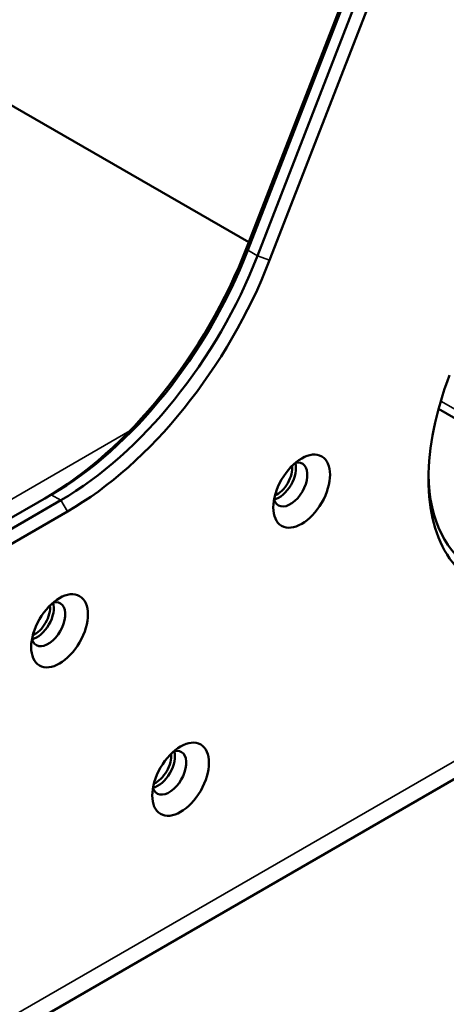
# Paper-space layout 'Sheet_1' of a CAD drawing. Header units: millimetres. Extents: x 1 to 117, y 1 to 117.
# Tile 25 of 73: x 93.13 to 94.7, y 22.7 to 26.33. Entities that reach past the tile are written whole.
import ezdxf

# ---------------------------------------------------------------- set-up
doc = ezdxf.new("R2010")
doc.units = ezdxf.units.MM
doc.layers.add('Visible (ISO)', color=7, linetype='Continuous', lineweight=50)
doc.layers.add('Visible Narrow (ISO)', color=7, linetype='Continuous', lineweight=35)

psp = doc.layouts.new('Sheet_1')

# ---------------------------------------------------------------- linework, layer by layer
at = {"layer": 'Visible (ISO)'}
for p, q in [((85.39504, 18.13879), (113.22275, 34.20513)), ((94.62021, 27.16397), (93.97034, 25.48903)), ((94.62344, 27.15192), (93.97357, 25.47697)), ((94.65874, 27.13154), (94.00887, 25.45659)), ((94.05386, 25.44081), (94.70373, 27.11575)), ((93.97711, 25.50646), (93.03721, 26.04911)), ((94.67505, 24.89341), (95.3538, 24.50154)), ((93.2503, 24.57721), (91.41079, 23.51517)), ((93.2856, 24.55683), (91.44609, 23.49479)), ((93.30971, 24.51507), (91.4702, 23.45303))]:
    psp.add_line(p, q, dxfattribs=at)
for centre, major_axis, start_param, end_param in [((93.22619, 25.55549), (-0.6076, -1.05239), 0.7853982, 1.8325958), ((93.2503, 25.54157), (-0.59055, -1.02286), 0.7853981, 1.8325958), ((93.2856, 25.52119), (0.59055, 1.02286), 3.9269908, 4.9741884), ((93.30971, 25.50727), (0.6076, 1.05239), 3.9269908, 4.9741884), ((95.22236, 24.97213), (-0.41339, -0.71601), 4.9741884, 7.0685835), ((94.12988, 24.61462), (-0.04429, -0.07671), 5.7923026, 9.9156606), ((94.08812, 24.63873), (-0.04429, -0.07671), 0.4908827, 2.65071), ((94.08116, 24.64274), (0.03937, 0.06819), 3.7872463, 5.6375316), ((95.19453, 24.9882), (-0.3937, -0.68191), 5.5224847, 7.0685835), ((93.23904, 24.10029), (-0.04429, -0.07671), 5.7923026, 9.9156606), ((93.19728, 24.1244), (-0.04429, -0.07671), 0.4908827, 2.65071), ((93.19032, 24.12842), (0.03937, 0.06819), 3.7872463, 5.6375316), ((93.68446, 23.55381), (-0.04429, -0.07671), 5.7923026, 9.9156606), ((93.6427, 23.57792), (-0.04429, -0.07671), 0.4908827, 2.65071), ((93.63574, 23.58194), (0.03937, 0.06819), 3.7872463, 5.6375316)]:
    psp.add_ellipse(centre, major_axis=major_axis, ratio=0.5773503, start_param=start_param, end_param=end_param, dxfattribs=at)
for centre in [(94.17164, 24.59051), (93.2808, 24.07618), (93.72622, 23.5297)]:
    psp.add_ellipse(centre, major_axis=(0.07382, 0.12786), ratio=0.5773503, dxfattribs=at)
at = {"layer": 'Visible Narrow (ISO)'}
for p, q in [((85.43581, 18.22891), (113.26352, 34.29524)), ((93.97034, 25.48903), (93.97357, 25.47697)), ((93.97357, 25.47697), (94.00887, 25.45659)), ((94.00887, 25.45659), (94.05386, 25.44081)), ((94.68325, 24.92197), (95.38263, 24.51818)), ((91.10269, 23.40531), (93.53886, 24.81183)), ((93.2856, 24.55683), (93.2503, 24.57721)), ((93.30971, 24.51507), (93.2856, 24.55683))]:
    psp.add_line(p, q, dxfattribs=at)

doc.saveas('drawing.dxf')
